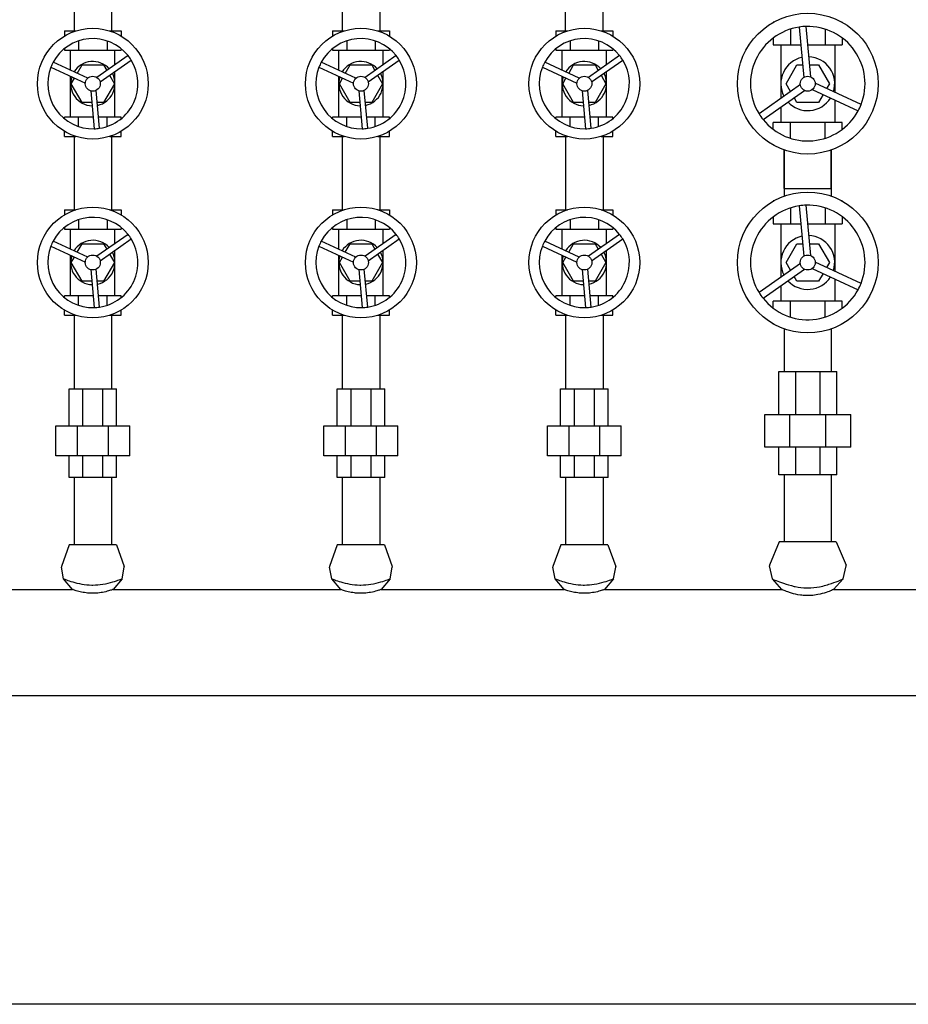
# Model space of a CAD drawing. Header units: inches. Extents: x 24 to 1128, y -94 to 748.
# Tile 18 of 256: x 234 to 254, y 180 to 202. Entities that reach past the tile are written whole.
import ezdxf

# ---------------------------------------------------------------- set-up
doc = ezdxf.new("R2010")
doc.units = ezdxf.units.IN
doc.header["$LTSCALE"] = 32
doc.header["$MEASUREMENT"] = 0
doc.layers.add('Visible (ANSI)', color=7, linetype='Continuous', lineweight=30)

msp = doc.modelspace()

# ---------------------------------------------------------------- linework, layer by layer
at = {"layer": 'Visible (ANSI)'}
for p, q in [((246.90302, 201.83787), (246.90302, 207.14908)), ((246.06302, 201.83787), (246.06302, 206.86571)), ((235.06302, 204.83787), (235.06302, 201.83787)), ((235.90302, 204.83787), (235.90302, 201.83787)), ((241.06302, 204.83787), (241.06302, 201.83787)), ((241.90302, 204.83787), (241.90302, 201.83787)), ((250.71019, 202.03473), (250.71019, 202.0289)), ((250.72062, 202.03473), (250.71019, 202.03473)), ((252.25585, 202.03473), (252.24542, 202.03473)), ((252.25585, 202.03473), (252.25585, 202.0289)), ((234.84657, 201.83787), (234.84657, 201.72116)), ((234.84657, 201.83787), (235.10488, 201.83787)), ((235.86116, 201.83787), (236.11947, 201.83787)), ((236.11947, 201.83787), (236.11947, 201.72116)), ((240.84657, 201.83787), (240.84657, 201.72116)), ((240.84657, 201.83787), (241.10488, 201.83787)), ((241.86116, 201.83787), (242.11947, 201.83787)), ((242.11947, 201.83787), (242.11947, 201.72116)), ((245.84657, 201.83787), (245.84657, 201.72116)), ((245.84657, 201.83787), (246.10488, 201.83787)), ((246.86116, 201.83787), (247.11947, 201.83787)), ((247.11947, 201.83787), (247.11947, 201.72116)), ((251.0966, 201.87804), (251.0966, 201.52291)), ((251.29054, 201.92317), (251.39142, 200.7968)), ((251.54827, 200.81085), (251.44739, 201.93722)), ((251.86943, 201.87804), (251.86943, 201.52291)), ((235.16479, 201.614), (235.16479, 201.4048)), ((235.80124, 201.614), (235.80124, 201.4048)), ((241.16479, 201.614), (241.16479, 201.4048)), ((241.80124, 201.614), (241.80124, 201.4048)), ((246.16479, 201.614), (246.16479, 201.4048)), ((246.80124, 201.614), (246.80124, 201.4048)), ((250.71019, 201.67831), (250.71019, 201.52291)), ((252.25585, 201.67831), (252.25585, 201.52291)), ((234.84657, 201.43939), (234.84657, 201.4048)), ((234.84657, 201.4048), (235.16479, 201.4048)), ((234.98696, 200.9552), (234.98696, 201.4048)), ((235.16479, 201.4048), (235.80124, 201.4048)), ((235.80124, 201.4048), (236.11947, 201.4048)), ((235.97908, 201.08145), (235.97908, 201.4048)), ((236.11947, 201.43939), (236.11947, 201.4048)), ((240.84657, 201.43939), (240.84657, 201.4048)), ((240.84657, 201.4048), (241.16479, 201.4048)), ((240.98696, 200.9552), (240.98696, 201.4048)), ((241.16479, 201.4048), (241.80124, 201.4048)), ((241.80124, 201.4048), (242.11947, 201.4048)), ((241.97908, 201.08145), (241.97908, 201.4048)), ((242.11947, 201.43939), (242.11947, 201.4048)), ((245.84657, 201.43939), (245.84657, 201.4048)), ((245.84657, 201.4048), (246.16479, 201.4048)), ((245.98696, 200.9552), (245.98696, 201.4048)), ((246.16479, 201.4048), (246.80124, 201.4048)), ((246.80124, 201.4048), (247.11947, 201.4048)), ((246.97908, 201.08145), (246.97908, 201.4048)), ((247.11947, 201.43939), (247.11947, 201.4048)), ((250.71019, 201.52291), (251.0966, 201.52291)), ((250.88066, 201.52291), (250.88066, 200.3294)), ((251.0966, 201.52291), (251.32639, 201.52291)), ((251.4845, 201.52291), (251.86943, 201.52291)), ((251.86943, 201.52291), (252.25585, 201.52291)), ((252.08538, 201.52291), (252.08538, 200.46419)), ((235.36813, 200.77841), (234.59573, 201.13665)), ((236.27091, 201.28669), (235.57447, 200.79689)), ((235.64581, 200.69545), (236.34225, 201.18525)), ((241.36813, 200.77841), (240.59573, 201.13665)), ((242.27091, 201.28669), (241.57447, 200.79689)), ((241.64581, 200.69545), (242.34225, 201.18525)), ((246.36813, 200.77841), (245.59573, 201.13665)), ((247.27091, 201.28669), (246.57447, 200.79689)), ((246.64581, 200.69545), (247.34225, 201.18525)), ((234.54355, 201.02414), (235.31595, 200.66591)), ((235.13315, 200.88739), (235.24151, 201.07508)), ((235.24151, 201.07508), (235.72453, 201.07508)), ((235.72453, 201.07508), (235.79542, 200.95229)), ((235.97908, 199.90874), (235.97908, 200.92984)), ((240.54355, 201.02414), (241.31595, 200.66591)), ((241.13315, 200.88739), (241.24151, 201.07508)), ((241.24151, 201.07508), (241.72453, 201.07508)), ((241.72453, 201.07508), (241.79542, 200.95229)), ((241.97908, 199.90874), (241.97908, 200.92984)), ((245.54355, 201.02414), (246.31595, 200.66591)), ((246.13315, 200.88739), (246.24151, 201.07508)), ((246.24151, 201.07508), (246.72453, 201.07508)), ((246.72453, 201.07508), (246.79542, 200.95229)), ((246.97908, 199.90874), (246.97908, 200.92984)), ((251, 200.65677), (251.24151, 201.07508)), ((251.24151, 201.07508), (251.3665, 201.07508)), ((251.52461, 201.07508), (251.72453, 201.07508)), ((251.72453, 201.07508), (251.96604, 200.65677)), ((234.98696, 199.90874), (234.98696, 200.81849)), ((235, 200.65677), (235.07089, 200.77956)), ((235.24151, 200.23847), (235, 200.65677)), ((235.96604, 200.65677), (235.72453, 200.23847)), ((235.85768, 200.84446), (235.96604, 200.65677)), ((240.98696, 199.90874), (240.98696, 200.81849)), ((241, 200.65677), (241.07089, 200.77956)), ((241.24151, 200.23847), (241, 200.65677)), ((241.96604, 200.65677), (241.72453, 200.23847)), ((241.85768, 200.84446), (241.96604, 200.65677)), ((245.98696, 199.90874), (245.98696, 200.81849)), ((246, 200.65677), (246.07089, 200.77956)), ((246.24151, 200.23847), (246, 200.65677)), ((246.96604, 200.65677), (246.72453, 200.23847)), ((246.85768, 200.84446), (246.96604, 200.65677)), ((251.09996, 200.48364), (251, 200.65677)), ((252.67599, 200.19027), (251.65008, 200.66609)), ((251.96604, 200.65677), (251.90355, 200.54853)), ((235.43512, 200.49645), (235.51108, 199.64842)), ((235.6346, 199.65949), (235.55864, 200.50751)), ((241.43512, 200.49645), (241.51108, 199.64842)), ((241.6346, 199.65949), (241.55864, 200.50751)), ((246.43512, 200.49645), (246.51108, 199.64842)), ((246.6346, 199.65949), (246.55864, 200.50751)), ((251.31696, 200.63625), (250.39194, 199.98569)), ((250.48253, 199.85688), (251.40755, 200.50743)), ((251.58382, 200.52322), (252.60973, 200.04741)), ((235.45823, 200.23847), (235.24151, 200.23847)), ((235.72453, 200.23847), (235.58274, 200.23847)), ((241.45823, 200.23847), (241.24151, 200.23847)), ((241.72453, 200.23847), (241.58274, 200.23847)), ((246.45823, 200.23847), (246.24151, 200.23847)), ((246.72453, 200.23847), (246.58274, 200.23847)), ((251.24151, 200.23847), (251.17902, 200.34671)), ((251.72453, 200.23847), (251.24151, 200.23847)), ((251.82449, 200.4116), (251.72453, 200.23847)), ((252.08538, 200.2906), (252.08538, 199.79063)), ((250.88066, 200.13688), (250.88066, 199.79063)), ((234.84657, 199.87415), (234.84657, 199.90874)), ((235.16479, 199.90874), (234.84657, 199.90874)), ((235.48776, 199.90874), (235.16479, 199.90874)), ((235.16479, 199.69954), (235.16479, 199.90874)), ((235.80124, 199.90874), (235.61227, 199.90874)), ((235.80124, 199.69954), (235.80124, 199.90874)), ((236.11947, 199.90874), (235.80124, 199.90874)), ((236.11947, 199.87415), (236.11947, 199.90874)), ((240.84657, 199.87415), (240.84657, 199.90874)), ((241.16479, 199.90874), (240.84657, 199.90874)), ((241.48776, 199.90874), (241.16479, 199.90874)), ((241.16479, 199.69954), (241.16479, 199.90874)), ((241.80124, 199.90874), (241.61227, 199.90874)), ((241.80124, 199.69954), (241.80124, 199.90874)), ((242.11947, 199.90874), (241.80124, 199.90874)), ((242.11947, 199.87415), (242.11947, 199.90874)), ((245.84657, 199.87415), (245.84657, 199.90874)), ((246.16479, 199.90874), (245.84657, 199.90874)), ((246.48776, 199.90874), (246.16479, 199.90874)), ((246.16479, 199.69954), (246.16479, 199.90874)), ((246.80124, 199.90874), (246.61227, 199.90874)), ((246.80124, 199.69954), (246.80124, 199.90874)), ((247.11947, 199.90874), (246.80124, 199.90874)), ((247.11947, 199.87415), (247.11947, 199.90874)), ((250.71019, 199.63523), (250.71019, 199.79063)), ((251.0966, 199.79063), (250.71019, 199.79063)), ((251.0966, 199.43551), (251.0966, 199.79063)), ((251.86943, 199.79063), (251.0966, 199.79063)), ((251.86943, 199.43551), (251.86943, 199.79063)), ((252.25585, 199.79063), (251.86943, 199.79063)), ((252.25585, 199.63523), (252.25585, 199.79063)), ((234.84657, 199.47567), (234.84657, 199.59238)), ((236.11947, 199.47567), (236.11947, 199.59238)), ((240.84657, 199.47567), (240.84657, 199.59238)), ((242.11947, 199.47567), (242.11947, 199.59238)), ((245.84657, 199.47567), (245.84657, 199.59238)), ((247.11947, 199.47567), (247.11947, 199.59238)), ((234.84657, 199.47567), (235.10488, 199.47567)), ((235.06302, 199.47567), (235.06302, 197.83787)), ((235.86116, 199.47567), (236.11947, 199.47567)), ((235.90302, 199.47567), (235.90302, 197.83787)), ((240.84657, 199.47567), (241.10488, 199.47567)), ((241.06302, 199.47567), (241.06302, 197.83787)), ((241.86116, 199.47567), (242.11947, 199.47567)), ((241.90302, 199.47567), (241.90302, 197.83787)), ((245.84657, 199.47567), (246.10488, 199.47567)), ((246.06302, 199.47567), (246.06302, 197.83787)), ((246.86116, 199.47567), (247.11947, 199.47567)), ((246.90302, 199.47567), (246.90302, 197.83787)), ((250.71019, 199.27882), (250.71019, 199.28464)), ((250.72062, 199.27882), (250.71019, 199.27882)), ((250.95802, 199.17206), (250.95802, 198.14149)), ((250.95802, 198.31037), (250.95802, 199.17206)), ((252.00802, 199.17206), (252.00802, 198.14149)), ((252.00802, 198.31037), (252.00802, 199.17206)), ((252.25585, 199.27882), (252.24542, 199.27882)), ((252.25585, 199.27882), (252.25585, 199.28464)), ((250.95802, 198.31037), (252.00802, 198.31037)), ((250.71019, 198.03473), (250.71019, 198.0289)), ((250.72062, 198.03473), (250.71019, 198.03473)), ((252.25585, 198.03473), (252.24542, 198.03473)), ((252.25585, 198.03473), (252.25585, 198.0289)), ((234.84657, 197.83787), (234.84657, 197.72116)), ((234.84657, 197.83787), (235.10488, 197.83787)), ((235.86116, 197.83787), (236.11947, 197.83787)), ((236.11947, 197.83787), (236.11947, 197.72116)), ((240.84657, 197.83787), (240.84657, 197.72116)), ((240.84657, 197.83787), (241.10488, 197.83787)), ((241.86116, 197.83787), (242.11947, 197.83787)), ((242.11947, 197.83787), (242.11947, 197.72116)), ((245.84657, 197.83787), (245.84657, 197.72116)), ((245.84657, 197.83787), (246.10488, 197.83787)), ((246.86116, 197.83787), (247.11947, 197.83787)), ((247.11947, 197.83787), (247.11947, 197.72116)), ((251.0966, 197.87804), (251.0966, 197.52291)), ((251.29054, 197.92317), (251.39142, 196.7968)), ((251.54827, 196.81085), (251.44739, 197.93722)), ((251.86943, 197.87804), (251.86943, 197.52291)), ((235.16479, 197.614), (235.16479, 197.4048)), ((235.80124, 197.614), (235.80124, 197.4048)), ((241.16479, 197.614), (241.16479, 197.4048)), ((241.80124, 197.614), (241.80124, 197.4048)), ((246.16479, 197.614), (246.16479, 197.4048)), ((246.80124, 197.614), (246.80124, 197.4048)), ((250.71019, 197.67831), (250.71019, 197.52291)), ((252.25585, 197.67831), (252.25585, 197.52291)), ((234.84657, 197.43939), (234.84657, 197.4048)), ((234.84657, 197.4048), (235.16479, 197.4048)), ((234.98696, 196.9552), (234.98696, 197.4048)), ((235.16479, 197.4048), (235.80124, 197.4048)), ((235.80124, 197.4048), (236.11947, 197.4048)), ((235.97908, 197.08145), (235.97908, 197.4048)), ((236.11947, 197.43939), (236.11947, 197.4048)), ((240.84657, 197.43939), (240.84657, 197.4048)), ((240.84657, 197.4048), (241.16479, 197.4048)), ((240.98696, 196.9552), (240.98696, 197.4048)), ((241.16479, 197.4048), (241.80124, 197.4048)), ((241.80124, 197.4048), (242.11947, 197.4048)), ((241.97908, 197.08145), (241.97908, 197.4048)), ((242.11947, 197.43939), (242.11947, 197.4048)), ((245.84657, 197.43939), (245.84657, 197.4048)), ((245.84657, 197.4048), (246.16479, 197.4048)), ((245.98696, 196.9552), (245.98696, 197.4048)), ((246.16479, 197.4048), (246.80124, 197.4048)), ((246.80124, 197.4048), (247.11947, 197.4048)), ((246.97908, 197.08145), (246.97908, 197.4048)), ((247.11947, 197.43939), (247.11947, 197.4048)), ((250.71019, 197.52291), (251.0966, 197.52291)), ((250.88066, 197.52291), (250.88066, 196.3294)), ((251.0966, 197.52291), (251.32639, 197.52291)), ((251.4845, 197.52291), (251.86943, 197.52291)), ((251.86943, 197.52291), (252.25585, 197.52291)), ((252.08538, 197.52291), (252.08538, 196.46419)), ((235.36813, 196.77841), (234.59573, 197.13665)), ((236.27091, 197.28669), (235.57447, 196.79689)), ((235.64581, 196.69545), (236.34225, 197.18525)), ((241.36813, 196.77841), (240.59573, 197.13665)), ((242.27091, 197.28669), (241.57447, 196.79689)), ((241.64581, 196.69545), (242.34225, 197.18525)), ((246.36813, 196.77841), (245.59573, 197.13665)), ((247.27091, 197.28669), (246.57447, 196.79689)), ((246.64581, 196.69545), (247.34225, 197.18525)), ((234.54355, 197.02414), (235.31595, 196.66591)), ((235.13315, 196.88739), (235.24151, 197.07508)), ((235.24151, 197.07508), (235.72453, 197.07508)), ((235.72453, 197.07508), (235.79542, 196.95229)), ((235.97908, 195.90874), (235.97908, 196.92984)), ((240.54355, 197.02414), (241.31595, 196.66591)), ((241.13315, 196.88739), (241.24151, 197.07508)), ((241.24151, 197.07508), (241.72453, 197.07508)), ((241.72453, 197.07508), (241.79542, 196.95229)), ((241.97908, 195.90874), (241.97908, 196.92984)), ((245.54355, 197.02414), (246.31595, 196.66591)), ((246.13315, 196.88739), (246.24151, 197.07508)), ((246.24151, 197.07508), (246.72453, 197.07508)), ((246.72453, 197.07508), (246.79542, 196.95229)), ((246.97908, 195.90874), (246.97908, 196.92984)), ((251, 196.65677), (251.24151, 197.07508)), ((251.24151, 197.07508), (251.3665, 197.07508)), ((251.52461, 197.07508), (251.72453, 197.07508)), ((251.72453, 197.07508), (251.96604, 196.65677)), ((234.98696, 195.90874), (234.98696, 196.81849)), ((235, 196.65677), (235.07089, 196.77956)), ((235.85768, 196.84446), (235.96604, 196.65677)), ((240.98696, 195.90874), (240.98696, 196.81849)), ((241, 196.65677), (241.07089, 196.77956)), ((241.85768, 196.84446), (241.96604, 196.65677)), ((245.98696, 195.90874), (245.98696, 196.81849)), ((246, 196.65677), (246.07089, 196.77956)), ((246.85768, 196.84446), (246.96604, 196.65677)), ((235.24151, 196.23847), (235, 196.65677)), ((235.43512, 196.49645), (235.51108, 195.64842)), ((235.6346, 195.65949), (235.55864, 196.50751)), ((235.96604, 196.65677), (235.72453, 196.23847)), ((241.24151, 196.23847), (241, 196.65677)), ((241.43512, 196.49645), (241.51108, 195.64842)), ((241.6346, 195.65949), (241.55864, 196.50751)), ((241.96604, 196.65677), (241.72453, 196.23847)), ((246.24151, 196.23847), (246, 196.65677)), ((246.43512, 196.49645), (246.51108, 195.64842)), ((246.6346, 195.65949), (246.55864, 196.50751)), ((246.96604, 196.65677), (246.72453, 196.23847)), ((251.31696, 196.63625), (250.39194, 195.98569)), ((250.48253, 195.85688), (251.40755, 196.50743)), ((251.09996, 196.48364), (251, 196.65677)), ((251.58382, 196.52322), (252.60973, 196.04741)), ((252.67599, 196.19027), (251.65008, 196.66609)), ((251.96604, 196.65677), (251.90355, 196.54853)), ((251.24151, 196.23847), (251.17902, 196.34671)), ((251.82449, 196.4116), (251.72453, 196.23847)), ((252.08538, 196.2906), (252.08538, 195.79063)), ((235.45823, 196.23847), (235.24151, 196.23847)), ((235.72453, 196.23847), (235.58274, 196.23847)), ((241.45823, 196.23847), (241.24151, 196.23847)), ((241.72453, 196.23847), (241.58274, 196.23847)), ((246.45823, 196.23847), (246.24151, 196.23847)), ((246.72453, 196.23847), (246.58274, 196.23847)), ((250.88066, 196.13688), (250.88066, 195.79063)), ((251.72453, 196.23847), (251.24151, 196.23847)), ((234.84657, 195.87415), (234.84657, 195.90874)), ((235.16479, 195.90874), (234.84657, 195.90874)), ((235.48776, 195.90874), (235.16479, 195.90874)), ((235.16479, 195.69954), (235.16479, 195.90874)), ((235.80124, 195.90874), (235.61227, 195.90874)), ((235.80124, 195.69954), (235.80124, 195.90874)), ((236.11947, 195.90874), (235.80124, 195.90874)), ((236.11947, 195.87415), (236.11947, 195.90874)), ((240.84657, 195.87415), (240.84657, 195.90874)), ((241.16479, 195.90874), (240.84657, 195.90874)), ((241.48776, 195.90874), (241.16479, 195.90874)), ((241.16479, 195.69954), (241.16479, 195.90874)), ((241.80124, 195.90874), (241.61227, 195.90874)), ((241.80124, 195.69954), (241.80124, 195.90874)), ((242.11947, 195.90874), (241.80124, 195.90874)), ((242.11947, 195.87415), (242.11947, 195.90874)), ((245.84657, 195.87415), (245.84657, 195.90874)), ((246.16479, 195.90874), (245.84657, 195.90874)), ((246.48776, 195.90874), (246.16479, 195.90874)), ((246.16479, 195.69954), (246.16479, 195.90874)), ((246.80124, 195.90874), (246.61227, 195.90874)), ((246.80124, 195.69954), (246.80124, 195.90874)), ((247.11947, 195.90874), (246.80124, 195.90874)), ((247.11947, 195.87415), (247.11947, 195.90874)), ((234.84657, 195.47567), (234.84657, 195.59238)), ((236.11947, 195.47567), (236.11947, 195.59238)), ((240.84657, 195.47567), (240.84657, 195.59238)), ((242.11947, 195.47567), (242.11947, 195.59238)), ((245.84657, 195.47567), (245.84657, 195.59238)), ((247.11947, 195.47567), (247.11947, 195.59238)), ((250.71019, 195.63523), (250.71019, 195.79063)), ((251.0966, 195.79063), (250.71019, 195.79063)), ((251.0966, 195.43551), (251.0966, 195.79063)), ((251.86943, 195.79063), (251.0966, 195.79063)), ((251.86943, 195.43551), (251.86943, 195.79063)), ((252.25585, 195.79063), (251.86943, 195.79063)), ((252.25585, 195.63523), (252.25585, 195.79063)), ((234.84657, 195.47567), (235.10488, 195.47567)), ((235.06302, 195.47567), (235.06302, 193.83049)), ((235.86116, 195.47567), (236.11947, 195.47567)), ((235.90302, 195.47567), (235.90302, 193.83049)), ((240.84657, 195.47567), (241.10488, 195.47567)), ((241.06302, 195.47567), (241.06302, 193.83049)), ((241.86116, 195.47567), (242.11947, 195.47567)), ((241.90302, 195.47567), (241.90302, 193.83049)), ((245.84657, 195.47567), (246.10488, 195.47567)), ((246.06302, 195.47567), (246.06302, 193.83049)), ((246.86116, 195.47567), (247.11947, 195.47567)), ((246.90302, 195.47567), (246.90302, 193.83049)), ((250.71019, 195.27882), (250.71019, 195.28464)), ((250.72062, 195.27882), (250.71019, 195.27882)), ((250.95802, 195.17206), (250.95802, 194.22075)), ((252.00802, 195.17206), (252.00802, 194.22075)), ((252.25585, 195.27882), (252.24542, 195.27882)), ((252.25585, 195.27882), (252.25585, 195.28464)), ((250.83341, 194.22075), (251.21394, 194.22075)), ((250.83341, 193.25618), (250.83341, 194.22075)), ((251.21394, 193.25618), (251.21394, 194.22075)), ((251.21394, 194.22075), (251.7521, 194.22075)), ((251.7521, 194.22075), (252.13263, 194.22075)), ((251.7521, 194.22075), (251.7521, 193.25618)), ((252.13263, 193.25618), (252.13263, 194.22075)), ((234.95152, 193.83049), (235.26287, 193.83049)), ((234.95152, 193.00372), (234.95152, 193.83049)), ((235.26287, 193.00372), (235.26287, 193.83049)), ((235.26287, 193.83049), (235.70317, 193.83049)), ((235.70317, 193.83049), (236.01452, 193.83049)), ((235.70317, 193.83049), (235.70317, 193.00372)), ((236.01452, 193.00372), (236.01452, 193.83049)), ((240.95152, 193.83049), (241.26287, 193.83049)), ((240.95152, 193.00372), (240.95152, 193.83049)), ((241.26287, 193.00372), (241.26287, 193.83049)), ((241.26287, 193.83049), (241.70317, 193.83049)), ((241.70317, 193.83049), (242.01452, 193.83049)), ((241.70317, 193.83049), (241.70317, 193.00372)), ((242.01452, 193.00372), (242.01452, 193.83049)), ((245.95152, 193.83049), (246.26287, 193.83049)), ((245.95152, 193.00372), (245.95152, 193.83049)), ((246.26287, 193.00372), (246.26287, 193.83049)), ((246.26287, 193.83049), (246.70317, 193.83049)), ((246.70317, 193.83049), (247.01452, 193.83049)), ((246.70317, 193.83049), (246.70317, 193.00372)), ((247.01452, 193.00372), (247.01452, 193.83049)), ((250.51845, 193.25618), (251.08348, 193.25618)), ((250.51845, 192.52784), (250.51845, 193.25618)), ((251.08348, 193.25618), (251.88256, 193.25618)), ((251.08348, 192.52784), (251.08348, 193.25618)), ((251.88256, 193.25618), (252.44759, 193.25618)), ((251.88256, 193.25618), (251.88256, 192.52784)), ((252.44759, 192.52784), (252.44759, 193.25618)), ((234.65625, 193.00372), (235.14056, 193.00372)), ((234.65625, 192.33443), (234.65625, 193.00372)), ((235.14056, 193.00372), (235.82548, 193.00372)), ((235.14056, 192.33443), (235.14056, 193.00372)), ((235.82548, 193.00372), (236.30979, 193.00372)), ((235.82548, 193.00372), (235.82548, 192.33443)), ((236.30979, 192.33443), (236.30979, 193.00372)), ((240.65625, 193.00372), (241.14056, 193.00372)), ((240.65625, 192.33443), (240.65625, 193.00372)), ((241.14056, 193.00372), (241.82548, 193.00372)), ((241.14056, 192.33443), (241.14056, 193.00372)), ((241.82548, 193.00372), (242.30979, 193.00372)), ((241.82548, 193.00372), (241.82548, 192.33443)), ((242.30979, 192.33443), (242.30979, 193.00372)), ((245.65625, 193.00372), (246.14056, 193.00372)), ((245.65625, 192.33443), (245.65625, 193.00372)), ((246.14056, 193.00372), (246.82548, 193.00372)), ((246.14056, 192.33443), (246.14056, 193.00372)), ((246.82548, 193.00372), (247.30979, 193.00372)), ((246.82548, 193.00372), (246.82548, 192.33443)), ((247.30979, 192.33443), (247.30979, 193.00372)), ((251.08348, 192.52784), (250.51845, 192.52784)), ((250.83341, 191.90677), (250.83341, 192.52784)), ((251.88256, 192.52784), (251.08348, 192.52784)), ((251.21394, 191.90677), (251.21394, 192.52784)), ((251.7521, 192.52784), (251.7521, 191.90677)), ((252.44759, 192.52784), (251.88256, 192.52784)), ((252.13263, 191.90677), (252.13263, 192.52784)), ((235.14056, 192.33443), (234.65625, 192.33443)), ((234.95152, 191.84427), (234.95152, 192.33443)), ((235.82548, 192.33443), (235.14056, 192.33443)), ((235.26287, 191.84427), (235.26287, 192.33443)), ((235.70317, 192.33443), (235.70317, 191.84427)), ((236.30979, 192.33443), (235.82548, 192.33443)), ((236.01452, 191.84427), (236.01452, 192.33443)), ((241.14056, 192.33443), (240.65625, 192.33443)), ((240.95152, 191.84427), (240.95152, 192.33443)), ((241.82548, 192.33443), (241.14056, 192.33443)), ((241.26287, 191.84427), (241.26287, 192.33443)), ((241.70317, 192.33443), (241.70317, 191.84427)), ((242.30979, 192.33443), (241.82548, 192.33443)), ((242.01452, 191.84427), (242.01452, 192.33443)), ((246.14056, 192.33443), (245.65625, 192.33443)), ((245.95152, 191.84427), (245.95152, 192.33443)), ((246.82548, 192.33443), (246.14056, 192.33443)), ((246.26287, 191.84427), (246.26287, 192.33443)), ((246.70317, 192.33443), (246.70317, 191.84427)), ((247.30979, 192.33443), (246.82548, 192.33443)), ((247.01452, 191.84427), (247.01452, 192.33443)), ((235.26287, 191.84427), (234.95152, 191.84427)), ((235.06302, 191.84427), (235.06302, 190.34427)), ((235.70317, 191.84427), (235.26287, 191.84427)), ((236.01452, 191.84427), (235.70317, 191.84427)), ((235.90302, 191.84427), (235.90302, 190.34427)), ((241.26287, 191.84427), (240.95152, 191.84427)), ((241.06302, 191.84427), (241.06302, 190.34427)), ((241.70317, 191.84427), (241.26287, 191.84427)), ((242.01452, 191.84427), (241.70317, 191.84427)), ((241.90302, 191.84427), (241.90302, 190.34427)), ((246.26287, 191.84427), (245.95152, 191.84427)), ((246.06302, 191.84427), (246.06302, 190.34427)), ((246.70317, 191.84427), (246.26287, 191.84427)), ((247.01452, 191.84427), (246.70317, 191.84427)), ((246.90302, 191.84427), (246.90302, 190.34427)), ((251.21394, 191.90677), (250.83341, 191.90677)), ((250.95802, 191.90677), (250.95802, 190.40677)), ((251.7521, 191.90677), (251.21394, 191.90677)), ((252.13263, 191.90677), (251.7521, 191.90677)), ((252.00802, 191.90677), (252.00802, 190.40677)), ((234.95402, 190.34427), (234.78149, 189.8536)), ((236.01202, 190.34427), (234.95402, 190.34427)), ((236.01202, 190.34427), (236.18455, 189.8536)), ((240.95402, 190.34427), (240.78149, 189.8536)), ((242.01202, 190.34427), (240.95402, 190.34427)), ((242.01202, 190.34427), (242.18455, 189.8536)), ((245.95402, 190.34427), (245.78149, 189.8536)), ((247.01202, 190.34427), (245.95402, 190.34427)), ((247.01202, 190.34427), (247.18455, 189.8536)), ((250.84502, 190.40677), (250.62635, 189.88889)), ((252.12102, 190.40677), (250.84502, 190.40677)), ((252.12102, 190.40677), (252.33969, 189.88889)), ((250.69017, 189.57684), (250.62449, 189.86796)), ((252.27586, 189.57684), (252.34155, 189.86796)), ((234.82867, 189.57953), (234.78037, 189.83913)), ((236.13736, 189.57953), (236.18567, 189.83913)), ((240.82867, 189.57953), (240.78037, 189.83913)), ((242.13736, 189.57953), (242.18567, 189.83913)), ((245.82867, 189.57953), (245.78037, 189.83913)), ((247.13736, 189.57953), (247.18567, 189.83913)), ((235.02989, 189.34427), (234.82867, 189.57953)), ((236.13736, 189.57953), (235.93614, 189.34427)), ((241.02989, 189.34427), (240.82867, 189.57953)), ((242.13736, 189.57953), (241.93614, 189.34427)), ((246.02989, 189.34427), (245.82867, 189.57953)), ((247.13736, 189.57953), (246.93614, 189.34427)), ((250.90489, 189.34427), (250.69017, 189.57684)), ((252.27586, 189.57684), (252.06114, 189.34427)), ((231.06114, 189.34427), (235.02989, 189.34427)), ((235.93614, 189.34427), (241.02989, 189.34427)), ((241.93614, 189.34427), (246.02989, 189.34427)), ((246.93614, 189.34427), (250.90489, 189.34427)), ((252.06114, 189.34427), (256.02989, 189.34427)), ((220.48302, 186.96927), (258.67052, 186.96927)), ((285.92052, 180.06287), (227.54552, 180.06287))]:
    msp.add_line(p, q, dxfattribs=at)
for centre, radius in [((251.48302, 200.65677), 1.5748), ((235.48302, 200.65677), 1.24016), ((241.48302, 200.65677), 1.24016), ((246.48302, 200.65677), 1.24016), ((235.48302, 200.65677), 0.16732), ((241.48302, 200.65677), 0.16732), ((246.48302, 200.65677), 0.16732), ((251.48302, 200.65677), 0.16732), ((251.48302, 196.65677), 1.5748), ((235.48302, 196.65677), 1.24016), ((241.48302, 196.65677), 1.24016), ((246.48302, 196.65677), 1.24016), ((235.48302, 196.65677), 0.16732), ((241.48302, 196.65677), 0.16732), ((246.48302, 196.65677), 0.16732), ((251.48302, 196.65677), 0.16732)]:
    msp.add_circle(centre, radius, dxfattribs=at)
for centre, radius, start, end in [((251.48302, 200.65677), 1.28094, 98.642414, 211.593963), ((251.48302, 200.65677), 1.28094, 91.593963, 98.642414), ((251.48302, 200.65677), 1.28094, 338.642414, 91.593963), ((235.48302, 200.65677), 1.00874, 38.642414, 151.593963), ((241.48302, 200.65677), 1.00874, 38.642414, 151.593963), ((246.48302, 200.65677), 1.00874, 38.642414, 151.593963), ((235.48302, 200.65677), 1.00874, 151.593963, 158.642414), ((235.48302, 200.65677), 0.49606, 42.298945, 147.937433), ((235.48302, 200.65677), 1.00874, 278.642414, 31.593963), ((235.48302, 200.65677), 1.00874, 31.593963, 38.642414), ((241.48302, 200.65677), 1.00874, 151.593963, 158.642414), ((241.48302, 200.65677), 0.49606, 42.298945, 147.937433), ((241.48302, 200.65677), 1.00874, 278.642414, 31.593963), ((241.48302, 200.65677), 1.00874, 31.593963, 38.642414), ((246.48302, 200.65677), 1.00874, 151.593963, 158.642414), ((246.48302, 200.65677), 0.49606, 42.298945, 147.937433), ((246.48302, 200.65677), 1.00874, 278.642414, 31.593963), ((246.48302, 200.65677), 1.00874, 31.593963, 38.642414), ((251.48302, 200.65677), 0.60236, 102.629329, 207.607049), ((251.48302, 200.65677), 0.60236, 342.629329, 87.607049), ((235.48302, 200.65677), 1.00874, 158.642414, 271.593963), ((235.48302, 200.65677), 0.49606, 282.298945, 27.937433), ((241.48302, 200.65677), 1.00874, 158.642414, 271.593963), ((241.48302, 200.65677), 0.49606, 282.298945, 27.937433), ((246.48302, 200.65677), 1.00874, 158.642414, 271.593963), ((246.48302, 200.65677), 0.49606, 282.298945, 27.937433), ((235.48302, 200.65677), 0.49606, 162.298945, 267.937433), ((241.48302, 200.65677), 0.49606, 162.298945, 267.937433), ((246.48302, 200.65677), 0.49606, 162.298945, 267.937433), ((251.48302, 200.65677), 0.60236, 222.629329, 327.607049), ((251.48302, 200.65677), 1.28094, 218.642414, 331.593963), ((251.48302, 200.65677), 1.28094, 331.593963, 338.642414), ((251.48302, 200.65677), 1.28094, 211.593963, 218.642414), ((235.48302, 200.65677), 1.00874, 271.593963, 278.642414), ((241.48302, 200.65677), 1.00874, 271.593963, 278.642414), ((246.48302, 200.65677), 1.00874, 271.593963, 278.642414), ((251.48302, 196.65677), 1.28094, 98.642414, 211.593963), ((251.48302, 196.65677), 1.28094, 91.593963, 98.642414), ((251.48302, 196.65677), 1.28094, 338.642414, 91.593963), ((235.48302, 196.65677), 1.00874, 38.642414, 151.593963), ((241.48302, 196.65677), 1.00874, 38.642414, 151.593963), ((246.48302, 196.65677), 1.00874, 38.642414, 151.593963), ((235.48302, 196.65677), 1.00874, 151.593963, 158.642414), ((235.48302, 196.65677), 0.49606, 42.298945, 147.937433), ((235.48302, 196.65677), 1.00874, 278.642414, 31.593963), ((235.48302, 196.65677), 1.00874, 31.593963, 38.642414), ((241.48302, 196.65677), 1.00874, 151.593963, 158.642414), ((241.48302, 196.65677), 0.49606, 42.298945, 147.937433), ((241.48302, 196.65677), 1.00874, 278.642414, 31.593963), ((241.48302, 196.65677), 1.00874, 31.593963, 38.642414), ((246.48302, 196.65677), 1.00874, 151.593963, 158.642414), ((246.48302, 196.65677), 0.49606, 42.298945, 147.937433), ((246.48302, 196.65677), 1.00874, 278.642414, 31.593963), ((246.48302, 196.65677), 1.00874, 31.593963, 38.642414), ((251.48302, 196.65677), 0.60236, 102.629329, 207.607049), ((251.48302, 196.65677), 0.60236, 342.629329, 87.607049), ((235.48302, 196.65677), 1.00874, 158.642414, 271.593963), ((241.48302, 196.65677), 1.00874, 158.642414, 271.593963), ((246.48302, 196.65677), 1.00874, 158.642414, 271.593963), ((235.48302, 196.65677), 0.49606, 162.298945, 267.937433), ((235.48302, 196.65677), 0.49606, 282.298945, 27.937433), ((241.48302, 196.65677), 0.49606, 162.298945, 267.937433), ((241.48302, 196.65677), 0.49606, 282.298945, 27.937433), ((246.48302, 196.65677), 0.49606, 162.298945, 267.937433), ((246.48302, 196.65677), 0.49606, 282.298945, 27.937433), ((251.48302, 196.65677), 0.60236, 222.629329, 327.607049), ((251.48302, 196.65677), 1.28094, 218.642414, 331.593963), ((251.48302, 196.65677), 1.28094, 331.593963, 338.642414), ((251.48302, 196.65677), 1.28094, 211.593963, 218.642414), ((235.48302, 196.65677), 1.00874, 271.593963, 278.642414), ((241.48302, 196.65677), 1.00874, 271.593963, 278.642414), ((246.48302, 196.65677), 1.00874, 271.593963, 278.642414), ((250.65802, 189.87552), 0.03437, 157.108707, 192.715091), ((252.30802, 189.87552), 0.03437, 347.284909, 22.891293), ((234.80802, 189.84427), 0.02812, 160.626996, 190.540932), ((236.15802, 189.84427), 0.02812, 349.459068, 19.373004), ((240.80802, 189.84427), 0.02812, 160.626996, 190.540932), ((242.15802, 189.84427), 0.02812, 349.459068, 19.373004), ((245.80802, 189.84427), 0.02812, 160.626996, 190.540932), ((247.15802, 189.84427), 0.02812, 349.459068, 19.373004)]:
    msp.add_arc(centre, radius, start, end, dxfattribs=at)
for points, knots in [([(234.82867, 189.57952), (234.82867, 189.57952), (234.82995, 189.57907), (234.84091, 189.57511), (234.86291, 189.56712), (234.93135, 189.54378), (234.97735, 189.52859), (235.09187, 189.49551), (235.16136, 189.4777), (235.30769, 189.45179), (235.3828, 189.44353), (235.45961, 189.44217), (235.46742, 189.44203), (235.47523, 189.44197), (235.48302, 189.44196)], [7.87242578, 7.87242578, 7.87242578, 7.87242578, 8.04732413, 8.04732413, 8.62130842, 8.62130842, 9.20146664, 9.20146664, 9.83041405, 9.83041405, 10.41613674, 10.41613674, 10.41613674, 10.47570435, 10.47570435, 10.47570435, 10.47570435]), ([(235.48302, 189.44196), (235.55879, 189.44202), (235.63348, 189.44872), (235.78735, 189.47349), (235.86353, 189.4926), (235.98952, 189.52869), (236.03992, 189.54549), (236.10965, 189.56943), (236.13009, 189.5769), (236.13683, 189.57934), (236.13737, 189.57953), (236.13737, 189.57952)], [0.05956761, 0.05956761, 0.05956761, 0.05956761, 0.63886837, 0.63886837, 1.31634073, 1.31634073, 1.95572398, 1.95572398, 2.55150995, 2.55150995, 2.66473017, 2.66473017, 2.66473017, 2.66473017]), ([(240.82867, 189.57952), (240.82867, 189.57952), (240.82995, 189.57907), (240.84091, 189.57511), (240.86291, 189.56712), (240.93135, 189.54378), (240.97735, 189.52859), (241.09187, 189.49551), (241.16136, 189.4777), (241.30769, 189.45179), (241.3828, 189.44353), (241.45961, 189.44217), (241.46742, 189.44203), (241.47523, 189.44197), (241.48302, 189.44196)], [7.87242578, 7.87242578, 7.87242578, 7.87242578, 8.04732413, 8.04732413, 8.62130842, 8.62130842, 9.20146664, 9.20146664, 9.83041405, 9.83041405, 10.41613674, 10.41613674, 10.41613674, 10.47570435, 10.47570435, 10.47570435, 10.47570435]), ([(241.48302, 189.44196), (241.55879, 189.44202), (241.63348, 189.44872), (241.78735, 189.47349), (241.86353, 189.4926), (241.98952, 189.52869), (242.03992, 189.54549), (242.10965, 189.56943), (242.13009, 189.5769), (242.13683, 189.57934), (242.13737, 189.57953), (242.13737, 189.57952)], [0.05956761, 0.05956761, 0.05956761, 0.05956761, 0.63886837, 0.63886837, 1.31634073, 1.31634073, 1.95572398, 1.95572398, 2.55150995, 2.55150995, 2.66473017, 2.66473017, 2.66473017, 2.66473017]), ([(245.82867, 189.57952), (245.82867, 189.57952), (245.82995, 189.57907), (245.84091, 189.57511), (245.86291, 189.56712), (245.93135, 189.54378), (245.97735, 189.52859), (246.09187, 189.49551), (246.16136, 189.4777), (246.30769, 189.45179), (246.3828, 189.44353), (246.45961, 189.44217), (246.46742, 189.44203), (246.47523, 189.44197), (246.48302, 189.44196)], [7.87242578, 7.87242578, 7.87242578, 7.87242578, 8.04732413, 8.04732413, 8.62130842, 8.62130842, 9.20146664, 9.20146664, 9.83041405, 9.83041405, 10.41613674, 10.41613674, 10.41613674, 10.47570435, 10.47570435, 10.47570435, 10.47570435]), ([(246.48302, 189.44196), (246.55879, 189.44202), (246.63348, 189.44872), (246.78735, 189.47349), (246.86353, 189.4926), (246.98952, 189.52869), (247.03992, 189.54549), (247.10965, 189.56943), (247.13009, 189.5769), (247.13683, 189.57934), (247.13737, 189.57953), (247.13737, 189.57952)], [0.05956761, 0.05956761, 0.05956761, 0.05956761, 0.63886837, 0.63886837, 1.31634073, 1.31634073, 1.95572398, 1.95572398, 2.55150995, 2.55150995, 2.66473017, 2.66473017, 2.66473017, 2.66473017]), ([(250.69017, 189.57684), (250.69017, 189.57684), (250.69044, 189.57673), (250.69512, 189.57479), (250.71497, 189.56646), (250.78396, 189.53877), (250.83247, 189.51964), (250.95613, 189.47522), (251.03238, 189.44974), (251.14458, 189.42063), (251.17333, 189.41381), (251.28442, 189.39071), (251.37065, 189.37941), (251.45897, 189.37771), (251.46705, 189.37756), (251.47506, 189.37749), (251.48302, 189.37748)], [10.42422733, 10.42422733, 10.42422733, 10.42422733, 10.51406343, 10.51406343, 11.20077016, 11.20077016, 11.8924934, 11.8924934, 12.63534429, 12.63534429, 12.87981248, 12.87981248, 13.55322861, 13.55322861, 13.55322861, 13.61476067, 13.61476067, 13.61476067, 13.61476067]), ([(251.48302, 189.37748), (251.57944, 189.37753), (251.66756, 189.38882), (251.84463, 189.42353), (251.93719, 189.45137), (252.09006, 189.50305), (252.15164, 189.52684), (252.23725, 189.56076), (252.26334, 189.57165), (252.2747, 189.57635), (252.27587, 189.57683), (252.27587, 189.57683)], [0.06153207, 0.06153207, 0.06153207, 0.06153207, 0.80699347, 0.80699347, 1.7721882, 1.7721882, 2.66334975, 2.66334975, 3.4695744, 3.4695744, 3.67873047, 3.67873047, 3.67873047, 3.67873047]), ([(235.48302, 189.25702), (235.47287, 189.25702), (235.46272, 189.25715), (235.41261, 189.25845), (235.37337, 189.26154), (235.2867, 189.27235), (235.24115, 189.2811), (235.17912, 189.29579), (235.1589, 189.30118), (235.10218, 189.31751), (235.07322, 189.32771), (235.04357, 189.33876), (235.03634, 189.34166), (235.03082, 189.34389), (235.02989, 189.34427), (235.02989, 189.34427)], [5.6136033, 5.6136033, 5.6136033, 5.6136033, 5.69124838, 5.69124838, 5.99705437, 5.99705437, 6.39622941, 6.39622941, 6.61468368, 6.61468368, 7.07535259, 7.07535259, 7.34665405, 7.34665405, 7.48550737, 7.48550737, 7.48550737, 7.48550737]), ([(235.93614, 189.34427), (235.93614, 189.34427), (235.93532, 189.34393), (235.93034, 189.34192), (235.9236, 189.33921), (235.8964, 189.32901), (235.87037, 189.31975), (235.79877, 189.29848), (235.75286, 189.28665), (235.6564, 189.26897), (235.60824, 189.26262), (235.53318, 189.25783), (235.50813, 189.25702), (235.48302, 189.25702)], [3.74207999, 3.74207999, 3.74207999, 3.74207999, 3.8717767, 3.8717767, 4.13633225, 4.13633225, 4.56945756, 4.56945756, 5.03148517, 5.03148517, 5.42144785, 5.42144785, 5.6136033, 5.6136033, 5.6136033, 5.6136033]), ([(241.48302, 189.25702), (241.47287, 189.25702), (241.46272, 189.25715), (241.41261, 189.25845), (241.37337, 189.26154), (241.2867, 189.27235), (241.24115, 189.2811), (241.17912, 189.29579), (241.1589, 189.30118), (241.10218, 189.31751), (241.07322, 189.32771), (241.04357, 189.33876), (241.03634, 189.34166), (241.03082, 189.34389), (241.02989, 189.34427), (241.02989, 189.34427)], [5.6136033, 5.6136033, 5.6136033, 5.6136033, 5.69124838, 5.69124838, 5.99705437, 5.99705437, 6.39622941, 6.39622941, 6.61468368, 6.61468368, 7.07535259, 7.07535259, 7.34665405, 7.34665405, 7.48550737, 7.48550737, 7.48550737, 7.48550737]), ([(241.93614, 189.34427), (241.93614, 189.34427), (241.93532, 189.34393), (241.93034, 189.34192), (241.9236, 189.33921), (241.8964, 189.32901), (241.87037, 189.31975), (241.79877, 189.29848), (241.75286, 189.28665), (241.6564, 189.26897), (241.60824, 189.26262), (241.53318, 189.25783), (241.50813, 189.25702), (241.48302, 189.25702)], [3.74207999, 3.74207999, 3.74207999, 3.74207999, 3.8717767, 3.8717767, 4.13633225, 4.13633225, 4.56945756, 4.56945756, 5.03148517, 5.03148517, 5.42144785, 5.42144785, 5.6136033, 5.6136033, 5.6136033, 5.6136033]), ([(246.48302, 189.25702), (246.47287, 189.25702), (246.46272, 189.25715), (246.41261, 189.25845), (246.37337, 189.26154), (246.2867, 189.27235), (246.24115, 189.2811), (246.17912, 189.29579), (246.1589, 189.30118), (246.10218, 189.31751), (246.07322, 189.32771), (246.04357, 189.33876), (246.03634, 189.34166), (246.03082, 189.34389), (246.02989, 189.34427), (246.02989, 189.34427)], [5.6136033, 5.6136033, 5.6136033, 5.6136033, 5.69124838, 5.69124838, 5.99705437, 5.99705437, 6.39622941, 6.39622941, 6.61468368, 6.61468368, 7.07535259, 7.07535259, 7.34665405, 7.34665405, 7.48550737, 7.48550737, 7.48550737, 7.48550737]), ([(246.93614, 189.34427), (246.93614, 189.34427), (246.93532, 189.34393), (246.93034, 189.34192), (246.9236, 189.33921), (246.8964, 189.32901), (246.87037, 189.31975), (246.79877, 189.29848), (246.75286, 189.28665), (246.6564, 189.26897), (246.60824, 189.26262), (246.53318, 189.25783), (246.50813, 189.25702), (246.48302, 189.25702)], [3.74207999, 3.74207999, 3.74207999, 3.74207999, 3.8717767, 3.8717767, 4.13633225, 4.13633225, 4.56945756, 4.56945756, 5.03148517, 5.03148517, 5.42144785, 5.42144785, 5.6136033, 5.6136033, 5.6136033, 5.6136033]), ([(251.48302, 189.20492), (251.47043, 189.20492), (251.45783, 189.20512), (251.40172, 189.20693), (251.35891, 189.21075), (251.24369, 189.22687), (251.17548, 189.24328), (251.08885, 189.26942), (251.06312, 189.2781), (250.99252, 189.30376), (250.95667, 189.31951), (250.92147, 189.33591), (250.91315, 189.34009), (250.90646, 189.34347), (250.90522, 189.34411), (250.90491, 189.34426), (250.90489, 189.34427), (250.90489, 189.34427)], [7.12763896, 7.12763896, 7.12763896, 7.12763896, 7.22392935, 7.22392935, 7.5565366, 7.5565366, 8.14816602, 8.14816602, 8.4295542, 8.4295542, 9.00653535, 9.00653535, 9.32272317, 9.32272317, 9.48265398, 9.48265398, 9.50439208, 9.50439208, 9.50439208, 9.50439208]), ([(252.06114, 189.34427), (252.06114, 189.34427), (252.06101, 189.34421), (252.05997, 189.34367), (252.058, 189.34266), (252.04729, 189.3373), (252.03304, 189.33028), (251.98331, 189.3083), (251.94329, 189.29189), (251.84088, 189.25738), (251.77786, 189.23951), (251.66083, 189.2174), (251.61074, 189.21073), (251.53389, 189.20575), (251.50847, 189.20492), (251.48302, 189.20492)], [4.75217277, 4.75217277, 4.75217277, 4.75217277, 4.81044797, 4.81044797, 4.98576553, 4.98576553, 5.40103079, 5.40103079, 5.95143992, 5.95143992, 6.53541757, 6.53541757, 6.93300685, 6.93300685, 7.12763896, 7.12763896, 7.12763896, 7.12763896])]:
    msp.add_open_spline(points, degree=3, knots=knots, dxfattribs=at)
for points in [[(235.93614, 189.34427), (235.93614, 189.34427), (235.93614, 189.34427), (235.93614, 189.34427)], [(241.93614, 189.34427), (241.93614, 189.34427), (241.93614, 189.34427), (241.93614, 189.34427)], [(246.93614, 189.34427), (246.93614, 189.34427), (246.93614, 189.34427), (246.93614, 189.34427)]]:
    msp.add_open_spline(points, degree=3, dxfattribs=at)

doc.saveas('drawing.dxf')
